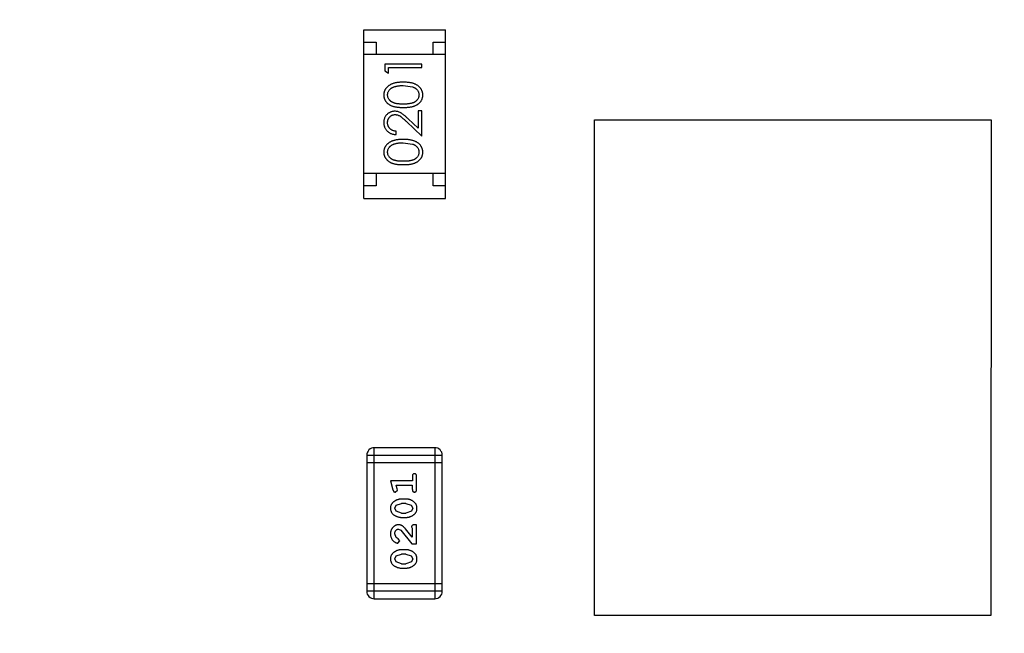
# Model space of a CAD drawing. Header units: inches. Extents: x -109 to 120, y -78 to 24.
# Tile 76 of 113: x 76.16 to 80.13, y -10.15 to -7.67. Entities that reach past the tile are written whole.
import ezdxf

# ---------------------------------------------------------------- set-up
doc = ezdxf.new("R2010")
doc.units = ezdxf.units.IN
doc.header["$LTSCALE"] = 1.21
doc.header["$MEASUREMENT"] = 0
doc.header["$PDMODE"] = 3
doc.header["$PDSIZE"] = 0.3125
doc.layers.get('0').update_dxf_attribs({"linetype": 'CONTINUOUS'})
doc.layers.get('Defpoints').update_dxf_attribs({"linetype": 'CONTINUOUS'})
doc.layers.add('DIM', color=3, linetype='CONTINUOUS')
doc.layers.add('X2_94A2_X0__-__X2_7F0E5149_X0_', color=7, linetype='CONTINUOUS')
doc.styles.get("Standard").update_dxf_attribs({"font": 'txt', "width": 0.8})
doc.dimstyles.get("Standard").update_dxf_attribs({"dimtxt": 0.15625, "dimasz": 0.1875, "dimexe": 0.125, "dimexo": 0.0625, "dimgap": 0.09, "dimtad": 0, "dimtih": 1, "dimtoh": 1, "dimzin": 4, "dimdsep": 46, "dimtxsty": 'Standard', "dimblk": '_FILLED', "dimblk1": '_FILLED', "dimblk2": '_FILLED', "dimcen": 0.09, "dimazin": 1, "dimtp": 0.01, "dimtm": 0.01, "dimtfac": 1, "dimtofl": 0, "dimtmove": 0, "dimatfit": 3, "dimldrblk": '_FILLED', "dimfxl": 1, "dimtolj": 1, "dimtzin": 4, "dimarcsym": 0})

# ---------------------------------------------------------------- blocks, each defined once
blk = doc.blocks.new('_FILLED')
at = {"color": 0, "linetype": 'ByBlock'}
blk.add_solid([(0, 0), (-1, 0.1667), (-1, -0.1667)], dxfattribs=at)
blk = doc.blocks.new('*D12')
at = {"layer": 'Defpoints', "color": 0}
for p in [(74.3032, 15.7535), (103.6932, 15.6285), (103.6932, -13.2489)]:
    blk.add_point(p, dxfattribs=at)
at = {"layer": 'DIM', "color": 0, "lineweight": -2}
for p, q in [((103.6932, -13.1864), (103.6932, 15.7535)), ((74.3032, 15.691), (74.3032, 15.5035)), ((75.8032, 15.6285), (86.5082, 15.6285)), ((102.1932, 15.6285), (91.4882, 15.6285))]:
    blk.add_line(p, q, dxfattribs=at)
at = {"layer": 'DIM', "color": 0, "lineweight": -2, "xscale": 1.5, "yscale": 1.5, "zscale": 1.5, "rotation": 180}
blk.add_blockref('_FILLED', (74.3032, 15.6285), dxfattribs=at)
at = {"layer": 'DIM', "color": 0, "lineweight": -2, "xscale": 1.5, "yscale": 1.5, "zscale": 1.5}
blk.add_blockref('_FILLED', (103.6932, 15.6285), dxfattribs=at)
at = {"layer": 'DIM', "color": 0, "insert": (88.9982, 15.6285), "char_height": 1.5, "attachment_point": 5}
blk.add_mtext('\\A1;29.39', dxfattribs=at)
blk = doc.blocks.new('*D54')
at = {"layer": 'Defpoints', "color": 0}
for p in [(107.1882, 21.91), (41.1902, -11.2843), (107.1882, -11.2878)]:
    blk.add_point(p, dxfattribs=at)
at = {"layer": 'DIM', "color": 0, "lineweight": -2}
for p, q in [((41.1902, -11.2218), (41.1902, 22.035)), ((107.1882, -11.2253), (107.1882, 22.035)), ((42.6902, 21.91), (71.8992, 21.91)), ((105.6882, 21.91), (76.4792, 21.91))]:
    blk.add_line(p, q, dxfattribs=at)
at = {"layer": 'DIM', "color": 0, "lineweight": -2, "xscale": 1.5, "yscale": 1.5, "zscale": 1.5, "rotation": 180}
blk.add_blockref('_FILLED', (41.1902, 21.91), dxfattribs=at)
at = {"layer": 'DIM', "color": 0, "lineweight": -2, "xscale": 1.5, "yscale": 1.5, "zscale": 1.5}
blk.add_blockref('_FILLED', (107.1882, 21.91), dxfattribs=at)
at = {"layer": 'DIM', "color": 0, "insert": (74.1892, 21.91), "char_height": 1.5, "attachment_point": 5}
blk.add_mtext('\\A1;66.00', dxfattribs=at)

msp = doc.modelspace()

# ---------------------------------------------------------------- linework, layer by layer
at = {"layer": 'X2_94A2_X0__-__X2_7F0E5149_X0_', "color": 6, "linetype": 'Continuous'}
for p, q in [((77.5482, -8.3922), (77.5482, -7.7122)), ((77.5482, -7.7122), (77.8782, -7.7122)), ((77.8782, -8.3922), (77.8782, -7.7122)), ((77.5482, -7.7622), (77.5982, -7.7622)), ((77.5982, -7.7622), (77.5982, -7.8122)), ((77.8282, -7.8122), (77.8282, -7.7622)), ((77.8282, -7.7622), (77.8782, -7.7622)), ((77.8782, -7.8122), (77.5482, -7.8122)), ((77.6329, -7.8503), (77.6329, -7.8781)), ((77.7829, -7.8504), (77.6329, -7.8503)), ((77.6483, -7.8869), (77.6483, -7.8638)), ((77.6483, -7.8638), (77.7829, -7.8638)), ((77.7829, -7.8638), (77.7829, -7.8504)), ((77.6329, -7.8781), (77.6483, -7.8869)), ((77.7079, -7.9369), (77.7456, -7.9426)), ((77.7675, -8.0388), (77.7675, -8.1086)), ((77.7829, -8.0388), (77.7675, -8.0388)), ((77.7829, -8.1407), (77.7829, -8.0388)), ((77.7208, -8.0826), (77.7829, -8.1407)), ((77.7675, -8.1086), (77.7275, -8.0711)), ((78.48, -10.0751), (78.4801, -8.0751)), ((78.4801, -8.0751), (80.0801, -8.0752)), ((80.0801, -8.0752), (80.08, -10.0752)), ((77.679, -8.135), (77.679, -8.1215)), ((77.7079, -8.1677), (77.7456, -8.1733)), ((77.8782, -8.2922), (77.5482, -8.2922)), ((77.5982, -8.2922), (77.5982, -8.3422)), ((77.8282, -8.3422), (77.8282, -8.2922)), ((77.5982, -8.3422), (77.5482, -8.3422)), ((77.8782, -8.3422), (77.8282, -8.3422)), ((77.5482, -8.3922), (77.8782, -8.3922)), ((77.5909, -10.0078), (77.591, -9.3982)), ((77.8348, -9.3982), (77.591, -9.3982)), ((77.8348, -9.3982), (77.8348, -10.0078)), ((77.5605, -9.4287), (77.5605, -9.9774)), ((77.5605, -9.4287), (77.8653, -9.4287)), ((77.8653, -9.9774), (77.8653, -9.4287)), ((77.8653, -9.4592), (77.5605, -9.4592)), ((77.6563, -9.5316), (77.6661, -9.5681)), ((77.7444, -9.5316), (77.6563, -9.5316)), ((77.7444, -9.5143), (77.7444, -9.5316)), ((77.7617, -9.5662), (77.7617, -9.5143)), ((77.6753, -9.5772), (77.6846, -9.5693)), ((77.6835, -9.5639), (77.6794, -9.5489)), ((77.6794, -9.5489), (77.7443, -9.5489)), ((77.6846, -9.5693), (77.6835, -9.5639)), ((77.7443, -9.5489), (77.7443, -9.5662)), ((77.7186, -9.6055), (77.7009, -9.6055)), ((77.6736, -9.6425), (77.6788, -9.6304)), ((77.6794, -9.6549), (77.6736, -9.6425)), ((77.6788, -9.6304), (77.7011, -9.6228)), ((77.7011, -9.6621), (77.6794, -9.6549)), ((77.7183, -9.6228), (77.7011, -9.6228)), ((77.7183, -9.6228), (77.7401, -9.6301)), ((77.7406, -9.6545), (77.7183, -9.6621)), ((77.7401, -9.6301), (77.7459, -9.6424)), ((77.7459, -9.6424), (77.7406, -9.6545)), ((77.7009, -9.6794), (77.7186, -9.6794)), ((77.7011, -9.6621), (77.7183, -9.6621)), ((77.6881, -9.7266), (77.6978, -9.7314)), ((77.6978, -9.7314), (77.7428, -9.7864)), ((77.7443, -9.7597), (77.7173, -9.7261)), ((77.7412, -9.718), (77.7443, -9.7235)), ((77.7443, -9.7235), (77.7443, -9.7597)), ((77.7616, -9.7093), (77.7538, -9.7093)), ((77.7616, -9.7864), (77.7616, -9.7093)), ((77.6789, -9.761), (77.6735, -9.7461)), ((77.6874, -9.766), (77.6789, -9.761)), ((77.6856, -9.7833), (77.694, -9.7744)), ((77.694, -9.7744), (77.6874, -9.766)), ((77.7186, -9.81), (77.7008, -9.81)), ((77.7428, -9.7864), (77.7616, -9.7864)), ((77.6735, -9.847), (77.6788, -9.8349)), ((77.6793, -9.8594), (77.6735, -9.847)), ((77.6788, -9.8349), (77.7011, -9.8273)), ((77.7183, -9.8273), (77.7011, -9.8273)), ((77.7183, -9.8273), (77.7401, -9.8346)), ((77.7401, -9.8346), (77.7459, -9.8469)), ((77.7459, -9.8469), (77.7406, -9.859)), ((77.7011, -9.8666), (77.6793, -9.8594)), ((77.7008, -9.884), (77.7186, -9.884)), ((77.7011, -9.8666), (77.7183, -9.8666)), ((77.7406, -9.859), (77.7183, -9.8666)), ((77.8653, -9.9469), (77.5605, -9.9469)), ((77.8653, -9.9774), (77.5605, -9.9774)), ((77.5909, -10.0078), (77.8348, -10.0078)), ((80.08, -10.0752), (78.48, -10.0751))]:
    msp.add_line(p, q, dxfattribs=at)
for centre, start, end in [((77.591, -9.4287), 89.9964, 179.9964), ((77.8348, -9.4287), 359.9964, 89.9964), ((77.5909, -9.9774), 179.9964, 269.9964), ((77.8348, -9.9774), 269.9964, 359.9964)]:
    msp.add_arc(centre, 0.0305, start, end, dxfattribs=at)
for points, knots in [([(77.708, -7.9234), (77.7057, -7.9235), (77.7012, -7.9235), (77.6946, -7.9238), (77.6884, -7.9243), (77.6826, -7.9251), (77.6771, -7.926), (77.672, -7.9272), (77.6672, -7.9286), (77.6628, -7.9302), (77.6587, -7.932), (77.6549, -7.9339), (77.6513, -7.9361), (77.648, -7.9383), (77.645, -7.9407), (77.6422, -7.9433), (77.6397, -7.946), (77.6374, -7.9489), (77.6354, -7.9518), (77.6337, -7.9549), (77.6323, -7.9581), (77.6311, -7.9614), (77.6302, -7.9647), (77.6295, -7.9681), (77.6291, -7.9716), (77.6291, -7.974), (77.6291, -7.9752)], [0, 0, 0, 0, 0.065278, 0.127205, 0.186168, 0.241675, 0.294115, 0.343609, 0.390387, 0.434463, 0.476646, 0.517002, 0.555936, 0.593716, 0.630057, 0.665601, 0.700745, 0.734917, 0.768681, 0.802087, 0.834849, 0.867433, 0.900138, 0.932806, 0.966212, 1, 1, 1, 1]), ([(77.6444, -7.9747), (77.6445, -7.9731), (77.6447, -7.9698), (77.6459, -7.965), (77.6481, -7.9603), (77.6504, -7.9566), (77.6527, -7.9537), (77.6547, -7.9517), (77.6569, -7.9497), (77.6594, -7.9479), (77.6621, -7.9462), (77.6651, -7.9447), (77.6683, -7.9432), (77.6717, -7.9419), (77.6754, -7.9407), (77.6793, -7.9396), (77.6834, -7.9388), (77.6878, -7.9381), (77.6925, -7.9376), (77.6974, -7.9371), (77.7026, -7.937), (77.7061, -7.9369), (77.7079, -7.9369)], [0, 0, 0, 0, 0.059689, 0.119507, 0.181075, 0.246162, 0.279894, 0.314468, 0.350403, 0.387474, 0.426147, 0.466624, 0.508745, 0.553328, 0.600058, 0.649177, 0.700552, 0.754894, 0.811825, 0.871514, 0.934319, 1, 1, 1, 1]), ([(77.7867, -7.9752), (77.7867, -7.974), (77.7867, -7.9716), (77.7862, -7.9681), (77.7856, -7.9647), (77.7847, -7.9613), (77.7834, -7.9581), (77.782, -7.9549), (77.7803, -7.9518), (77.7783, -7.9488), (77.776, -7.9459), (77.7735, -7.9432), (77.7707, -7.9406), (77.7677, -7.9382), (77.7644, -7.9359), (77.7608, -7.9338), (77.757, -7.9319), (77.7529, -7.9301), (77.7485, -7.9285), (77.7438, -7.9272), (77.7387, -7.926), (77.7333, -7.925), (77.7274, -7.9244), (77.7213, -7.9238), (77.7147, -7.9235), (77.7103, -7.9235), (77.708, -7.9234)], [0, 0, 0, 0, 0.033824, 0.067298, 0.10028, 0.133019, 0.165736, 0.198792, 0.232372, 0.266409, 0.301016, 0.336196, 0.371972, 0.408574, 0.446394, 0.485225, 0.525372, 0.567224, 0.611081, 0.65775, 0.70702, 0.759235, 0.814484, 0.873227, 0.934937, 1, 1, 1, 1]), ([(77.7456, -7.9426), (77.7467, -7.943), (77.7487, -7.9437), (77.7516, -7.9451), (77.7544, -7.9465), (77.7569, -7.9481), (77.7592, -7.9499), (77.7613, -7.9517), (77.7633, -7.9537), (77.7655, -7.9565), (77.7678, -7.9602), (77.7698, -7.9649), (77.7712, -7.9698), (77.7713, -7.9731), (77.7714, -7.9748)], [0, 0, 0, 0, 0.075949, 0.148549, 0.218996, 0.286119, 0.351826, 0.416074, 0.478265, 0.540325, 0.660405, 0.774606, 0.887187, 1, 1, 1, 1]), ([(77.6291, -7.9752), (77.6291, -7.9764), (77.6291, -7.9787), (77.6295, -7.9822), (77.6302, -7.9855), (77.6311, -7.9888), (77.6323, -7.992), (77.6337, -7.9952), (77.6355, -7.9982), (77.6374, -8.0011), (77.6396, -8.004), (77.6421, -8.0066), (77.6448, -8.0091), (77.6477, -8.0114), (77.651, -8.0136), (77.6544, -8.0156), (77.6581, -8.0174), (77.6621, -8.0191), (77.6664, -8.0206), (77.6711, -8.0218), (77.6762, -8.023), (77.6817, -8.0238), (77.6877, -8.0245), (77.6941, -8.025), (77.7009, -8.0253), (77.7056, -8.0253), (77.708, -8.0254)], [0, 0, 0, 0, 0.033742, 0.066533, 0.099153, 0.13154, 0.164087, 0.196563, 0.229707, 0.263315, 0.297504, 0.331686, 0.366482, 0.4021, 0.438958, 0.476748, 0.515985, 0.556589, 0.599519, 0.645765, 0.695487, 0.748721, 0.805687, 0.866754, 0.931405, 1, 1, 1, 1]), ([(77.7079, -8.0119), (77.7059, -8.0119), (77.702, -8.0119), (77.6963, -8.0116), (77.691, -8.0113), (77.6861, -8.0108), (77.6816, -8.0102), (77.6775, -8.0093), (77.6737, -8.0084), (77.6703, -8.0073), (77.6672, -8.0061), (77.6643, -8.0047), (77.6616, -8.0032), (77.6591, -8.0016), (77.6567, -7.9999), (77.6546, -7.998), (77.6527, -7.9959), (77.6504, -7.9931), (77.6481, -7.9893), (77.6459, -7.9846), (77.6447, -7.9797), (77.6445, -7.9764), (77.6444, -7.9747)], [0, 0, 0, 0, 0.073302, 0.142286, 0.206253, 0.266017, 0.321612, 0.372532, 0.419497, 0.462398, 0.502825, 0.541489, 0.579034, 0.615143, 0.650298, 0.684912, 0.718701, 0.752189, 0.817245, 0.879117, 0.939613, 1, 1, 1, 1]), ([(77.7714, -7.9748), (77.7713, -7.9764), (77.7711, -7.9797), (77.7698, -7.9846), (77.7677, -7.9893), (77.7654, -7.9931), (77.7631, -7.9959), (77.7611, -7.998), (77.759, -7.9999), (77.7567, -8.0017), (77.7542, -8.0033), (77.7515, -8.0048), (77.7486, -8.0061), (77.7454, -8.0074), (77.742, -8.0085), (77.7383, -8.0094), (77.7341, -8.0101), (77.7296, -8.0108), (77.7247, -8.0113), (77.7194, -8.0116), (77.7138, -8.0119), (77.7099, -8.0119), (77.7079, -8.0119)], [0, 0, 0, 0, 0.060034, 0.120278, 0.182348, 0.247919, 0.281641, 0.315701, 0.350322, 0.385703, 0.421819, 0.459196, 0.497866, 0.538301, 0.58121, 0.628183, 0.679403, 0.734699, 0.794074, 0.858416, 0.927049, 1, 1, 1, 1]), ([(77.708, -8.0254), (77.7103, -8.0253), (77.715, -8.0253), (77.7217, -8.025), (77.7281, -8.0245), (77.734, -8.0238), (77.7396, -8.0229), (77.7447, -8.0218), (77.7494, -8.0205), (77.7538, -8.019), (77.7578, -8.0173), (77.7615, -8.0154), (77.765, -8.0134), (77.7682, -8.0113), (77.7712, -8.009), (77.7739, -8.0065), (77.7763, -8.0038), (77.7785, -8.001), (77.7804, -7.9981), (77.7821, -7.9951), (77.7836, -7.992), (77.7847, -7.9888), (77.7856, -7.9855), (77.7863, -7.9822), (77.7867, -7.9787), (77.7867, -7.9764), (77.7867, -7.9752)], [0, 0, 0, 0, 0.068113, 0.132564, 0.193427, 0.250218, 0.303569, 0.353576, 0.400235, 0.443586, 0.484619, 0.524292, 0.56238, 0.599049, 0.63494, 0.669782, 0.704009, 0.737842, 0.771098, 0.803896, 0.836415, 0.868639, 0.900715, 0.933378, 0.966213, 1, 1, 1, 1]), ([(77.6736, -8.0407), (77.6722, -8.0408), (77.6692, -8.0409), (77.6649, -8.0414), (77.6608, -8.0424), (77.6568, -8.0438), (77.6529, -8.0456), (77.6492, -8.0478), (77.6456, -8.0503), (77.6423, -8.0532), (77.6392, -8.0564), (77.6365, -8.06), (77.6342, -8.0637), (77.6323, -8.0677), (77.6308, -8.072), (77.6298, -8.0765), (77.6292, -8.0812), (77.6291, -8.0844), (77.629, -8.086)], [0, 0, 0, 0, 0.06271, 0.123347, 0.183401, 0.242828, 0.302097, 0.36242, 0.423725, 0.487032, 0.550491, 0.612709, 0.674265, 0.73617, 0.799211, 0.863483, 0.930525, 1, 1, 1, 1]), ([(77.6444, -8.0867), (77.6445, -8.0856), (77.6445, -8.0834), (77.645, -8.0802), (77.6456, -8.0771), (77.6466, -8.0741), (77.6479, -8.0713), (77.6494, -8.0686), (77.6513, -8.066), (77.6534, -8.0636), (77.6557, -8.0614), (77.6581, -8.0595), (77.6606, -8.0578), (77.6632, -8.0565), (77.666, -8.0555), (77.6688, -8.0548), (77.6718, -8.0543), (77.6738, -8.0542), (77.6748, -8.0542)], [0, 0, 0, 0, 0.068027, 0.133505, 0.19695, 0.26027, 0.322741, 0.384982, 0.448465, 0.513424, 0.578224, 0.640011, 0.700094, 0.760067, 0.819012, 0.877878, 0.938035, 1, 1, 1, 1]), ([(77.7275, -8.0711), (77.7259, -8.0697), (77.7229, -8.0669), (77.7186, -8.0629), (77.7145, -8.0594), (77.7106, -8.0562), (77.707, -8.0533), (77.7036, -8.0509), (77.7004, -8.0488), (77.6966, -8.0464), (77.6919, -8.0441), (77.686, -8.0422), (77.6799, -8.041), (77.6757, -8.0408), (77.6736, -8.0407)], [0, 0, 0, 0, 0.09953, 0.192079, 0.277712, 0.357454, 0.429648, 0.495771, 0.555538, 0.608657, 0.707578, 0.804328, 0.901298, 1, 1, 1, 1]), ([(77.6748, -8.0542), (77.6765, -8.0543), (77.6797, -8.0544), (77.6845, -8.0554), (77.6891, -8.0571), (77.693, -8.0591), (77.6961, -8.0612), (77.6988, -8.063), (77.7017, -8.0654), (77.705, -8.068), (77.7085, -8.0711), (77.7124, -8.0746), (77.7165, -8.0784), (77.7193, -8.0811), (77.7208, -8.0826)], [0, 0, 0, 0, 0.088014, 0.174976, 0.2638, 0.355443, 0.406413, 0.465519, 0.533076, 0.609353, 0.693899, 0.787171, 0.889197, 1, 1, 1, 1]), ([(77.629, -8.086), (77.6291, -8.0877), (77.6292, -8.091), (77.6298, -8.0958), (77.631, -8.1005), (77.6325, -8.1049), (77.6345, -8.1091), (77.6369, -8.1131), (77.6398, -8.117), (77.6431, -8.1205), (77.6467, -8.1238), (77.6506, -8.1267), (77.6547, -8.1291), (77.6591, -8.1311), (77.6638, -8.1327), (77.6686, -8.1339), (77.6738, -8.1347), (77.6773, -8.1349), (77.679, -8.135)], [0, 0, 0, 0, 0.06445, 0.126725, 0.187421, 0.247417, 0.306749, 0.366595, 0.427749, 0.490235, 0.553031, 0.614805, 0.676505, 0.738096, 0.801021, 0.864897, 0.931209, 1, 1, 1, 1]), ([(77.679, -8.1215), (77.6777, -8.1214), (77.6751, -8.1211), (77.6713, -8.1204), (77.6678, -8.1194), (77.6645, -8.1182), (77.6614, -8.1167), (77.6585, -8.115), (77.6559, -8.113), (77.6535, -8.1107), (77.6514, -8.1082), (77.6495, -8.1056), (77.6479, -8.1028), (77.6467, -8.0999), (77.6457, -8.0968), (77.6449, -8.0936), (77.6445, -8.0902), (77.6445, -8.0879), (77.6444, -8.0867)], [0, 0, 0, 0, 0.073648, 0.143686, 0.210962, 0.275557, 0.338064, 0.399311, 0.4594, 0.51934, 0.579024, 0.637809, 0.695959, 0.754122, 0.813113, 0.873453, 0.935561, 1, 1, 1, 1]), ([(77.708, -8.1542), (77.7056, -8.1542), (77.7012, -8.1543), (77.6946, -8.1546), (77.6884, -8.1551), (77.6825, -8.1559), (77.6771, -8.1568), (77.6719, -8.158), (77.6672, -8.1594), (77.6628, -8.161), (77.6587, -8.1628), (77.6548, -8.1647), (77.6513, -8.1668), (77.648, -8.1691), (77.645, -8.1715), (77.6422, -8.174), (77.6397, -8.1768), (77.6374, -8.1796), (77.6354, -8.1826), (77.6337, -8.1857), (77.6323, -8.1889), (77.6311, -8.1921), (77.6302, -8.1955), (77.6295, -8.1989), (77.6291, -8.2024), (77.6291, -8.2048), (77.629, -8.206)], [0, 0, 0, 0, 0.065278, 0.127205, 0.186168, 0.241675, 0.294115, 0.343609, 0.390387, 0.434463, 0.476646, 0.517002, 0.555936, 0.593716, 0.630057, 0.665601, 0.700745, 0.734917, 0.768681, 0.802087, 0.834849, 0.867433, 0.900138, 0.932806, 0.966212, 1, 1, 1, 1]), ([(77.6444, -8.2055), (77.6445, -8.2039), (77.6447, -8.2006), (77.6459, -8.1957), (77.6481, -8.1911), (77.6504, -8.1873), (77.6527, -8.1845), (77.6547, -8.1824), (77.6569, -8.1805), (77.6594, -8.1787), (77.6621, -8.177), (77.6651, -8.1754), (77.6682, -8.174), (77.6717, -8.1726), (77.6753, -8.1715), (77.6792, -8.1704), (77.6834, -8.1696), (77.6878, -8.1689), (77.6925, -8.1684), (77.6974, -8.1679), (77.7026, -8.1677), (77.7061, -8.1677), (77.7079, -8.1677)], [0, 0, 0, 0, 0.059689, 0.119507, 0.181075, 0.246162, 0.279894, 0.314468, 0.350403, 0.387474, 0.426147, 0.466624, 0.508745, 0.553328, 0.600058, 0.649177, 0.700552, 0.754894, 0.811825, 0.871514, 0.934319, 1, 1, 1, 1]), ([(77.7867, -8.206), (77.7867, -8.2048), (77.7867, -8.2024), (77.7862, -8.1989), (77.7856, -8.1955), (77.7846, -8.1921), (77.7834, -8.1889), (77.782, -8.1857), (77.7802, -8.1826), (77.7783, -8.1795), (77.776, -8.1767), (77.7735, -8.1739), (77.7707, -8.1713), (77.7676, -8.1689), (77.7643, -8.1667), (77.7608, -8.1646), (77.757, -8.1627), (77.7529, -8.1609), (77.7485, -8.1593), (77.7438, -8.158), (77.7387, -8.1568), (77.7332, -8.1558), (77.7274, -8.1551), (77.7213, -8.1546), (77.7147, -8.1543), (77.7102, -8.1542), (77.708, -8.1542)], [0, 0, 0, 0, 0.033824, 0.067298, 0.10028, 0.133019, 0.165736, 0.198792, 0.232372, 0.266409, 0.301016, 0.336196, 0.371972, 0.408574, 0.446394, 0.485225, 0.525372, 0.567224, 0.611081, 0.65775, 0.70702, 0.759235, 0.814484, 0.873227, 0.934937, 1, 1, 1, 1]), ([(77.7456, -8.1733), (77.7466, -8.1737), (77.7487, -8.1745), (77.7516, -8.1758), (77.7544, -8.1773), (77.7569, -8.1789), (77.7592, -8.1806), (77.7613, -8.1825), (77.7632, -8.1845), (77.7655, -8.1873), (77.7678, -8.191), (77.7698, -8.1957), (77.7711, -8.2005), (77.7713, -8.2039), (77.7713, -8.2055)], [0, 0, 0, 0, 0.075949, 0.148549, 0.218996, 0.286119, 0.351826, 0.416074, 0.478265, 0.540325, 0.660405, 0.774606, 0.887187, 1, 1, 1, 1]), ([(77.629, -8.206), (77.6291, -8.2072), (77.6291, -8.2095), (77.6295, -8.2129), (77.6302, -8.2163), (77.6311, -8.2196), (77.6323, -8.2228), (77.6337, -8.2259), (77.6354, -8.229), (77.6374, -8.2319), (77.6396, -8.2347), (77.6421, -8.2374), (77.6448, -8.2399), (77.6477, -8.2422), (77.651, -8.2443), (77.6544, -8.2464), (77.6581, -8.2482), (77.6621, -8.2499), (77.6664, -8.2513), (77.6711, -8.2526), (77.6762, -8.2537), (77.6817, -8.2546), (77.6877, -8.2553), (77.6941, -8.2558), (77.7009, -8.2561), (77.7055, -8.2561), (77.7079, -8.2561)], [0, 0, 0, 0, 0.033742, 0.066533, 0.099153, 0.13154, 0.164087, 0.196563, 0.229707, 0.263315, 0.297504, 0.331686, 0.366482, 0.4021, 0.438958, 0.476748, 0.515985, 0.556589, 0.599519, 0.645765, 0.695487, 0.748721, 0.805687, 0.866754, 0.931405, 1, 1, 1, 1]), ([(77.7079, -8.2427), (77.7059, -8.2427), (77.702, -8.2426), (77.6963, -8.2424), (77.691, -8.242), (77.6861, -8.2415), (77.6816, -8.2409), (77.6775, -8.2401), (77.6737, -8.2392), (77.6703, -8.2381), (77.6672, -8.2368), (77.6643, -8.2355), (77.6616, -8.234), (77.6591, -8.2324), (77.6567, -8.2306), (77.6546, -8.2287), (77.6527, -8.2267), (77.6504, -8.2238), (77.6481, -8.2201), (77.6459, -8.2154), (77.6447, -8.2105), (77.6445, -8.2072), (77.6444, -8.2055)], [0, 0, 0, 0, 0.073302, 0.142286, 0.206253, 0.266017, 0.321612, 0.372532, 0.419497, 0.462398, 0.502825, 0.541489, 0.579034, 0.615143, 0.650298, 0.684912, 0.718701, 0.752189, 0.817245, 0.879117, 0.939613, 1, 1, 1, 1]), ([(77.7713, -8.2055), (77.7713, -8.2072), (77.7711, -8.2105), (77.7698, -8.2154), (77.7677, -8.2201), (77.7653, -8.2239), (77.763, -8.2267), (77.7611, -8.2288), (77.759, -8.2307), (77.7567, -8.2324), (77.7542, -8.2341), (77.7514, -8.2355), (77.7485, -8.2369), (77.7454, -8.2381), (77.742, -8.2392), (77.7382, -8.2401), (77.7341, -8.2409), (77.7296, -8.2416), (77.7247, -8.242), (77.7194, -8.2424), (77.7138, -8.2426), (77.7099, -8.2427), (77.7079, -8.2427)], [0, 0, 0, 0, 0.060034, 0.120278, 0.182348, 0.247919, 0.281641, 0.315701, 0.350322, 0.385703, 0.421819, 0.459196, 0.497866, 0.538301, 0.58121, 0.628183, 0.679403, 0.734699, 0.794074, 0.858416, 0.927049, 1, 1, 1, 1]), ([(77.7079, -8.2561), (77.7103, -8.2561), (77.715, -8.2561), (77.7217, -8.2558), (77.7281, -8.2553), (77.734, -8.2546), (77.7396, -8.2537), (77.7447, -8.2526), (77.7494, -8.2513), (77.7538, -8.2498), (77.7578, -8.2481), (77.7615, -8.2462), (77.765, -8.2442), (77.7682, -8.242), (77.7711, -8.2397), (77.7739, -8.2373), (77.7763, -8.2346), (77.7785, -8.2318), (77.7804, -8.2289), (77.7821, -8.2259), (77.7836, -8.2228), (77.7847, -8.2196), (77.7856, -8.2163), (77.7863, -8.2129), (77.7867, -8.2095), (77.7867, -8.2072), (77.7867, -8.206)], [0, 0, 0, 0, 0.068113, 0.132564, 0.193427, 0.250218, 0.303569, 0.353576, 0.400235, 0.443586, 0.484619, 0.524292, 0.56238, 0.599049, 0.63494, 0.669782, 0.704009, 0.737842, 0.771098, 0.803896, 0.836415, 0.868639, 0.900715, 0.933378, 0.966213, 1, 1, 1, 1]), ([(77.753, -9.5033), (77.7524, -9.5033), (77.7512, -9.5033), (77.7495, -9.5038), (77.748, -9.5047), (77.7467, -9.5059), (77.7456, -9.5074), (77.7449, -9.5094), (77.7444, -9.5117), (77.7444, -9.5134), (77.7444, -9.5143)], [0, 0, 0, 0, 0.11517, 0.223509, 0.328254, 0.438012, 0.553651, 0.682263, 0.830856, 1, 1, 1, 1]), ([(77.7617, -9.5143), (77.7616, -9.5134), (77.7616, -9.5117), (77.7611, -9.5094), (77.7604, -9.5074), (77.7593, -9.5059), (77.758, -9.5047), (77.7565, -9.5039), (77.7548, -9.5033), (77.7536, -9.5033), (77.753, -9.5033)], [0, 0, 0, 0, 0.169012, 0.317488, 0.445429, 0.560977, 0.67065, 0.776666, 0.88492, 1, 1, 1, 1]), ([(77.6661, -9.5681), (77.6664, -9.569), (77.6669, -9.5705), (77.6677, -9.5726), (77.6686, -9.5743), (77.6696, -9.5755), (77.6708, -9.5763), (77.6722, -9.5768), (77.6737, -9.5771), (77.6747, -9.5772), (77.6753, -9.5772)], [0, 0, 0, 0, 0.187321, 0.344927, 0.475328, 0.579604, 0.674244, 0.773631, 0.882025, 1, 1, 1, 1]), ([(77.7443, -9.5662), (77.7444, -9.5671), (77.7444, -9.5688), (77.7449, -9.5711), (77.7456, -9.573), (77.7467, -9.5746), (77.748, -9.5757), (77.7495, -9.5766), (77.7512, -9.5771), (77.7524, -9.5772), (77.753, -9.5772)], [0, 0, 0, 0, 0.169102, 0.317658, 0.446239, 0.563118, 0.671828, 0.776546, 0.884858, 1, 1, 1, 1]), ([(77.753, -9.5772), (77.7536, -9.5772), (77.7548, -9.5771), (77.7565, -9.5766), (77.758, -9.5758), (77.7593, -9.5746), (77.7604, -9.573), (77.7611, -9.5711), (77.7616, -9.5688), (77.7616, -9.5671), (77.7617, -9.5662)], [0, 0, 0, 0, 0.115051, 0.223278, 0.329269, 0.437893, 0.554681, 0.682591, 0.83103, 1, 1, 1, 1]), ([(77.7009, -9.6055), (77.6998, -9.6055), (77.6976, -9.6056), (77.6945, -9.6059), (77.6913, -9.6064), (77.6882, -9.6071), (77.6852, -9.608), (77.6822, -9.6091), (77.6792, -9.6104), (77.6763, -9.6119), (77.6736, -9.6135), (77.671, -9.6151), (77.6687, -9.6168), (77.6666, -9.6184), (77.6647, -9.6202), (77.6631, -9.6219), (77.6617, -9.6236), (77.6601, -9.626), (77.6585, -9.6291), (77.6572, -9.6333), (77.6564, -9.6379), (77.6563, -9.641), (77.6562, -9.6426)], [0, 0, 0, 0, 0.049855, 0.099516, 0.148482, 0.19758, 0.246804, 0.296268, 0.346517, 0.397047, 0.446826, 0.49336, 0.537801, 0.579207, 0.617974, 0.654833, 0.689171, 0.722088, 0.786392, 0.853518, 0.924186, 1, 1, 1, 1]), ([(77.7632, -9.6424), (77.7632, -9.641), (77.7631, -9.6381), (77.7624, -9.634), (77.7613, -9.6302), (77.7597, -9.6266), (77.7577, -9.6233), (77.7551, -9.6203), (77.7522, -9.6175), (77.7488, -9.615), (77.7452, -9.6128), (77.7415, -9.6109), (77.7378, -9.6092), (77.7341, -9.6078), (77.7302, -9.6068), (77.7264, -9.606), (77.7225, -9.6056), (77.7199, -9.6055), (77.7186, -9.6055)], [0, 0, 0, 0, 0.067217, 0.131051, 0.19272, 0.252824, 0.312745, 0.373449, 0.436041, 0.501494, 0.567761, 0.632087, 0.695096, 0.757109, 0.817993, 0.878657, 0.939311, 1, 1, 1, 1]), ([(77.6562, -9.6426), (77.6563, -9.6441), (77.6564, -9.6469), (77.6571, -9.651), (77.6582, -9.6548), (77.6598, -9.6584), (77.6618, -9.6617), (77.6643, -9.6647), (77.6673, -9.6675), (77.6707, -9.67), (77.6743, -9.6722), (77.678, -9.6741), (77.6817, -9.6758), (77.6855, -9.6771), (77.6892, -9.6782), (77.6931, -9.6789), (77.697, -9.6794), (77.6996, -9.6794), (77.7009, -9.6794)], [0, 0, 0, 0, 0.06692, 0.130834, 0.19258, 0.252759, 0.312631, 0.373411, 0.436359, 0.501894, 0.568244, 0.632472, 0.69556, 0.757163, 0.818592, 0.878885, 0.939235, 1, 1, 1, 1]), ([(77.7186, -9.6794), (77.7197, -9.6794), (77.7218, -9.6794), (77.725, -9.6791), (77.7281, -9.6786), (77.7312, -9.6779), (77.7343, -9.677), (77.7372, -9.6759), (77.7402, -9.6746), (77.7431, -9.6732), (77.7458, -9.6716), (77.7484, -9.67), (77.7507, -9.6683), (77.7528, -9.6667), (77.7546, -9.665), (77.7563, -9.6633), (77.7577, -9.6615), (77.7593, -9.6592), (77.7609, -9.656), (77.7623, -9.6518), (77.7631, -9.6472), (77.7632, -9.644), (77.7632, -9.6424)], [0, 0, 0, 0, 0.049886, 0.09882, 0.148132, 0.19689, 0.246038, 0.295176, 0.345305, 0.395692, 0.445312, 0.491875, 0.535813, 0.577009, 0.616081, 0.652689, 0.687585, 0.720206, 0.785062, 0.85223, 0.923759, 1, 1, 1, 1]), ([(77.689, -9.7093), (77.6879, -9.7094), (77.6857, -9.7094), (77.6825, -9.7099), (77.6794, -9.7107), (77.6764, -9.7119), (77.6735, -9.7133), (77.6708, -9.7151), (77.6682, -9.7172), (77.6658, -9.7196), (77.6635, -9.7222), (77.6616, -9.7251), (77.6599, -9.7281), (77.6586, -9.7314), (77.6575, -9.7348), (77.6568, -9.7383), (77.6563, -9.7421), (77.6563, -9.7447), (77.6562, -9.746)], [0, 0, 0, 0, 0.060981, 0.120256, 0.178148, 0.236115, 0.293993, 0.352864, 0.413358, 0.476056, 0.539296, 0.602396, 0.665116, 0.728325, 0.792919, 0.859317, 0.928302, 1, 1, 1, 1]), ([(77.6735, -9.7461), (77.6736, -9.7447), (77.6737, -9.742), (77.6745, -9.7382), (77.6759, -9.7348), (77.6778, -9.732), (77.6801, -9.7296), (77.6826, -9.7279), (77.6853, -9.7268), (77.6871, -9.7267), (77.6881, -9.7266)], [0, 0, 0, 0, 0.156344, 0.299348, 0.4327, 0.561, 0.682299, 0.791883, 0.89611, 1, 1, 1, 1]), ([(77.7173, -9.7261), (77.7165, -9.7252), (77.715, -9.7235), (77.7128, -9.7212), (77.7107, -9.719), (77.7087, -9.7172), (77.7069, -9.7156), (77.7051, -9.7142), (77.7034, -9.7131), (77.7014, -9.712), (77.6988, -9.7109), (77.6957, -9.71), (77.6924, -9.7094), (77.6901, -9.7094), (77.689, -9.7093)], [0, 0, 0, 0, 0.103002, 0.197728, 0.285279, 0.365235, 0.437224, 0.502446, 0.560545, 0.611446, 0.707576, 0.80349, 0.900532, 1, 1, 1, 1]), ([(77.7538, -9.7093), (77.7527, -9.7094), (77.7507, -9.7094), (77.748, -9.7098), (77.7458, -9.7105), (77.744, -9.7116), (77.7427, -9.7129), (77.7418, -9.7144), (77.7413, -9.7161), (77.7412, -9.7174), (77.7412, -9.718)], [0, 0, 0, 0, 0.1844, 0.34094, 0.473574, 0.586824, 0.690029, 0.789175, 0.890445, 1, 1, 1, 1]), ([(77.6562, -9.746), (77.6563, -9.7477), (77.6564, -9.7511), (77.6573, -9.756), (77.6587, -9.7607), (77.6607, -9.7652), (77.6631, -9.7694), (77.666, -9.773), (77.6692, -9.7762), (77.6728, -9.7787), (77.6764, -9.7807), (77.6797, -9.7821), (77.6827, -9.7831), (77.6847, -9.7832), (77.6856, -9.7833)], [0, 0, 0, 0, 0.098286, 0.193983, 0.289056, 0.384352, 0.477435, 0.566197, 0.652355, 0.737986, 0.818188, 0.887401, 0.94802, 1, 1, 1, 1]), ([(77.7008, -9.81), (77.6998, -9.81), (77.6976, -9.8101), (77.6944, -9.8104), (77.6913, -9.8109), (77.6882, -9.8116), (77.6852, -9.8125), (77.6821, -9.8136), (77.6792, -9.8149), (77.6763, -9.8164), (77.6736, -9.818), (77.671, -9.8196), (77.6687, -9.8213), (77.6666, -9.823), (77.6647, -9.8247), (77.6631, -9.8264), (77.6617, -9.8281), (77.6601, -9.8305), (77.6585, -9.8336), (77.6572, -9.8378), (77.6564, -9.8424), (77.6563, -9.8455), (77.6562, -9.8472)], [0, 0, 0, 0, 0.049855, 0.099516, 0.148482, 0.19758, 0.246804, 0.296268, 0.346517, 0.397047, 0.446826, 0.49336, 0.537801, 0.579207, 0.617974, 0.654833, 0.689171, 0.722088, 0.786392, 0.853518, 0.924186, 1, 1, 1, 1]), ([(77.7632, -9.8469), (77.7632, -9.8455), (77.7631, -9.8427), (77.7624, -9.8386), (77.7613, -9.8347), (77.7597, -9.8311), (77.7576, -9.8278), (77.7551, -9.8248), (77.7522, -9.822), (77.7488, -9.8195), (77.7452, -9.8173), (77.7415, -9.8154), (77.7378, -9.8137), (77.734, -9.8124), (77.7302, -9.8113), (77.7264, -9.8106), (77.7225, -9.8101), (77.7199, -9.81), (77.7186, -9.81)], [0, 0, 0, 0, 0.067217, 0.131051, 0.19272, 0.252824, 0.312745, 0.373449, 0.436041, 0.501494, 0.567761, 0.632087, 0.695096, 0.757109, 0.817993, 0.878657, 0.939311, 1, 1, 1, 1]), ([(77.6562, -9.8472), (77.6563, -9.8486), (77.6563, -9.8514), (77.6571, -9.8555), (77.6582, -9.8593), (77.6598, -9.8629), (77.6618, -9.8662), (77.6643, -9.8692), (77.6673, -9.872), (77.6707, -9.8745), (77.6743, -9.8767), (77.678, -9.8786), (77.6817, -9.8803), (77.6854, -9.8816), (77.6892, -9.8827), (77.6931, -9.8834), (77.6969, -9.8839), (77.6995, -9.8839), (77.7008, -9.884)], [0, 0, 0, 0, 0.06692, 0.130834, 0.19258, 0.252759, 0.312631, 0.373411, 0.436359, 0.501894, 0.568244, 0.632472, 0.69556, 0.757163, 0.818592, 0.878885, 0.939235, 1, 1, 1, 1]), ([(77.7186, -9.884), (77.7197, -9.8839), (77.7218, -9.8839), (77.725, -9.8836), (77.7281, -9.8831), (77.7312, -9.8824), (77.7342, -9.8815), (77.7372, -9.8804), (77.7402, -9.8791), (77.7431, -9.8777), (77.7458, -9.8761), (77.7484, -9.8745), (77.7507, -9.8728), (77.7528, -9.8712), (77.7546, -9.8695), (77.7563, -9.8678), (77.7577, -9.866), (77.7593, -9.8637), (77.7609, -9.8605), (77.7622, -9.8563), (77.7631, -9.8517), (77.7632, -9.8486), (77.7632, -9.8469)], [0, 0, 0, 0, 0.049886, 0.09882, 0.148132, 0.19689, 0.246038, 0.295176, 0.345305, 0.395692, 0.445312, 0.491875, 0.535813, 0.577009, 0.616081, 0.652689, 0.687585, 0.720206, 0.785062, 0.85223, 0.923759, 1, 1, 1, 1])]:
    msp.add_open_spline(points, degree=3, knots=knots, dxfattribs=at)

# ---------------------------------------------------------------- dimensions: what is measured, and where the dimension line sits
at = {"layer": 'DIM'}
for base, p1, p2, picture, middle in [((107.1882, 21.91), (41.1902, -11.2843), (107.1882, -11.2878), '*D54', (74.1892, 21.91)), ((103.6932, 15.6285), (74.3032, 15.7535), (103.6932, -13.2489), '*D12', (88.9982, 15.6285))]:
    dim = msp.add_linear_dim(base=base, p1=p1, p2=p2, dimstyle='Standard', override={"dimtxt": 1.5, "dimasz": 1.5, "dimtih": 0, "dimtoh": 0, "dimzin": 0, "dimcen": 0.198, "dimadec": 0, "dimazin": 0, "dimtp": 0, "dimtm": 0, "dimtdec": 4, "dimtzin": 0}, dxfattribs=at)
    dim.commit()
    dim.dimension.update_dxf_attribs({"geometry": picture, "text_midpoint": middle})

doc.saveas('drawing.dxf')
